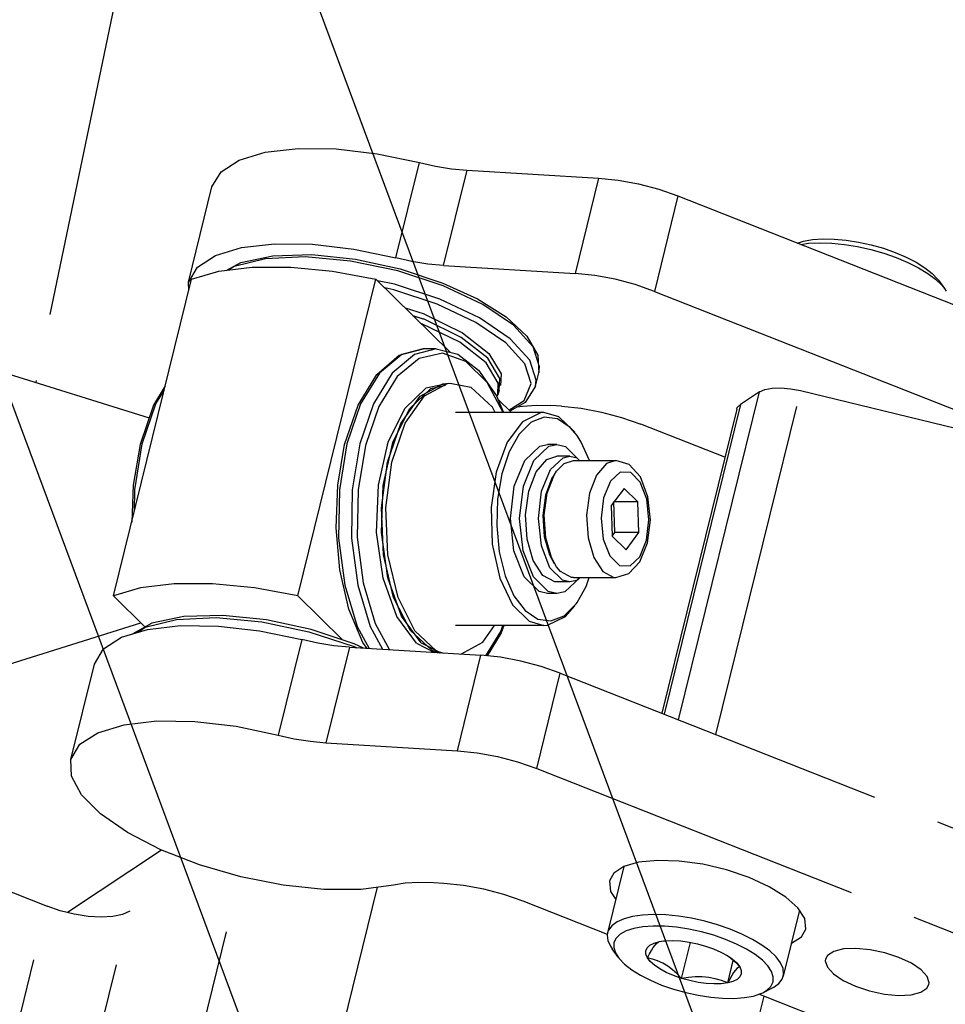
# Model space of a CAD drawing. Header units: millimetres. Extents: x 0 to 7560, y 0 to 5346.
# Tile 136 of 242: x 4291 to 4334, y 2576 to 2623. Entities that reach past the tile are written whole.
import ezdxf

# ---------------------------------------------------------------- set-up
doc = ezdxf.new("R2010")
doc.units = ezdxf.units.MM
doc.linetypes.add('PHANTOM2', pattern=[31.75, 15.875, -3.175, 3.175, -3.175, 3.175, -3.175])
for name, color, linetype in [('DUMMY_BOLT_M3_8_SWPW_PBL201', 7, 'Continuous'), ('DUMMY_BOLT_M5_10_PBL215', 7, 'Continuous'), ('DUMMY_BOLT_M5_10_PBL225', 7, 'Continuous'), ('M2002301_PBL164', 7, 'Continuous'), ('M2002401_PBL221', 7, 'Continuous'), ('M2002501_PBL198', 7, 'Continuous'), ('M2200805_PBL173', 7, 'Continuous'), ('M2302201_PBL200', 7, 'Continuous'), ('M2302401_PBL199', 7, 'Continuous'), ('M2302601_PBL223', 7, 'Continuous'), ('M2302801_PBL191', 7, 'Continuous'), ('M2310102_PBL256', 7, 'Continuous'), ('MISUMI_BD-13_PBL208', 7, 'Continuous'), ('MISUMI_BD-13_PBL219', 7, 'Continuous'), ('MISUMI_BD-13_PBL224', 7, 'Continuous'), ('MISUMI_BD-13_PBL242', 7, 'Continuous'), ('NSK_F687ZZ1_PBL207', 7, 'Continuous'), ('NSK_F687ZZ1_PBL212', 7, 'Continuous'), ('NSK_F687ZZ1_PBL213', 7, 'Continuous'), ('NSK_F687ZZ1_PBL241', 7, 'Continuous')]:
    doc.layers.add(name, color=color, linetype=linetype)

# ---------------------------------------------------------------- blocks, each defined once
blk = doc.blocks.new('A$C86968656')
at = {"layer": 'M2310102_PBL256', "color": 7}
for p, q in [((-278.762, 862.619), (-10.372, 140.634)), ((-299.115, 859.971), (-29.119, 133.666))]:
    blk.add_line(p, q, dxfattribs=at)
blk = doc.blocks.new('A$Cbc2b6dae')
at = {"layer": 'DUMMY_BOLT_M3_8_SWPW_PBL201', "color": 6, "linetype": 'PHANTOM2'}
for p, q in [((-978.041, 446.44), (-977.336, 447.103)), ((-977.608, 446.44), (-976.903, 447.103)), ((-977.336, 447.103), (-976.962, 447.183)), ((-976.529, 447.183), (-976.962, 447.183)), ((-976.903, 447.103), (-976.529, 447.183)), ((-976.529, 447.183), (-976.124, 447.088)), ((-976.124, 447.088), (-975.46, 446.433)), ((-977.004, 446.477), (-976.531, 446.633)), ((-976.832, 446.007), (-976.238, 446.565)), ((-975.923, 446.633), (-976.529, 446.633)), ((-976.238, 446.565), (-975.923, 446.633)), ((-975.923, 446.633), (-975.582, 446.553)), ((-978.532, 445.231), (-978.041, 446.44)), ((-978.099, 445.231), (-977.608, 446.44)), ((-977.502, 445.901), (-977.004, 446.477)), ((-976.544, 445.929), (-976.192, 446.287)), ((-976.192, 446.287), (-975.75, 446.433)), ((-975.75, 446.433), (-973.758, 446.433)), ((-974.2, 446.287), (-974.665, 445.751)), ((-973.758, 446.433), (-974.2, 446.287)), ((-973.133, 446.239), (-973.758, 446.433)), ((-972.604, 445.661), (-973.133, 446.239)), ((-977.852, 444.988), (-977.502, 445.901)), ((-977.246, 444.988), (-976.832, 446.007)), ((-976.764, 445.6), (-977.067, 444.811)), ((-976.983, 444.899), (-976.657, 445.751)), ((-976.658, 445.767), (-976.764, 445.6)), ((-976.657, 445.751), (-976.544, 445.929)), ((-974.665, 445.751), (-974.991, 444.899)), ((-973.56, 445.884), (-974.016, 445.458)), ((-973.057, 445.869), (-973.56, 445.884)), ((-972.608, 445.418), (-973.057, 445.869)), ((-972.247, 444.73), (-972.604, 445.661)), ((-978.712, 443.716), (-978.532, 445.231)), ((-978.279, 443.716), (-978.099, 445.231)), ((-974.016, 445.458), (-974.334, 444.678)), ((-973.372, 445.124), (-973.972, 444.322)), ((-972.725, 444.486), (-973.372, 445.124)), ((-972.303, 444.622), (-972.608, 445.418)), ((-978.001, 443.876), (-977.852, 444.988)), ((-977.398, 443.71), (-977.246, 444.988)), ((-977.067, 444.811), (-977.195, 443.85)), ((-977.122, 443.862), (-976.983, 444.899)), ((-974.991, 444.899), (-975.13, 443.863)), ((-974.334, 444.678), (-974.45, 443.726)), ((-972.133, 443.648), (-972.247, 444.73)), ((-973.972, 444.322), (-973.925, 442.881)), ((-973.804, 443.045), (-973.851, 444.486)), ((-972.725, 444.486), (-973.851, 444.486)), ((-972.678, 443.045), (-972.725, 444.486)), ((-972.2, 443.641), (-972.303, 444.622)), ((-977.926, 442.735), (-978.001, 443.876)), ((-977.195, 443.85), (-977.13, 442.863)), ((-977.052, 442.799), (-977.122, 443.862)), ((-975.13, 443.863), (-975.06, 442.799)), ((-974.45, 443.726), (-974.347, 442.745)), ((-978.546, 442.194), (-978.712, 443.716)), ((-978.113, 442.194), (-978.279, 443.716)), ((-977.258, 442.428), (-977.398, 443.71)), ((-972.316, 442.689), (-972.2, 443.641)), ((-972.264, 442.569), (-972.133, 443.648)), ((-977.13, 442.863), (-976.882, 442.002)), ((-973.926, 442.882), (-973.804, 443.045)), ((-973.925, 442.881), (-973.278, 442.243)), ((-972.678, 443.045), (-973.804, 443.045)), ((-973.278, 442.243), (-972.678, 443.045)), ((-977.638, 441.738), (-977.926, 442.735)), ((-976.853, 441.394), (-977.258, 442.428)), ((-976.784, 441.87), (-977.052, 442.799)), ((-975.06, 442.799), (-974.792, 441.87)), ((-974.347, 442.745), (-974.042, 441.949)), ((-972.634, 441.908), (-972.316, 442.689)), ((-972.623, 441.675), (-972.264, 442.569)), ((-978.066, 440.967), (-978.546, 442.194)), ((-977.633, 440.967), (-978.113, 442.194)), ((-976.882, 442.002), (-976.66, 441.602)), ((-974.042, 441.949), (-973.593, 441.498)), ((-973.09, 441.483), (-972.634, 441.908)), ((-977.182, 441.037), (-977.638, 441.738)), ((-976.544, 441.438), (-976.784, 441.87)), ((-976.358, 441.217), (-976.544, 441.438)), ((-974.792, 441.87), (-974.366, 441.217)), ((-973.593, 441.498), (-973.09, 441.483)), ((-973.147, 441.118), (-972.623, 441.675)), ((-977.367, 440.278), (-978.066, 440.967)), ((-976.934, 440.278), (-977.633, 440.967)), ((-976.626, 440.74), (-977.182, 441.037)), ((-976.265, 440.814), (-976.853, 441.394)), ((-975.84, 440.939), (-976.358, 441.217)), ((-974.366, 441.217), (-973.848, 440.939)), ((-973.758, 440.933), (-973.147, 441.118)), ((-976.528, 440.733), (-976.626, 440.74)), ((-975.923, 440.733), (-976.529, 440.733)), ((-975.923, 440.733), (-976.265, 440.814)), ((-975.451, 440.927), (-976.156, 440.264)), ((-975.608, 440.801), (-975.923, 440.733)), ((-975.75, 440.933), (-975.84, 440.939)), ((-975.75, 440.933), (-973.758, 440.933)), ((-975.468, 440.933), (-975.608, 440.801)), ((-975.448, 440.933), (-975.451, 440.927)), ((-973.848, 440.939), (-973.758, 440.933)), ((-976.963, 440.183), (-977.367, 440.278)), ((-976.529, 440.183), (-976.962, 440.183)), ((-976.53, 440.183), (-976.934, 440.278)), ((-976.156, 440.264), (-976.53, 440.183))]:
    blk.add_line(p, q, dxfattribs=at)
at = {"layer": 'DUMMY_BOLT_M5_10_PBL215', "color": 6, "linetype": 'PHANTOM2'}
for p, q in [((-973.376, 427.352), (-974.145, 424.233)), ((-965.128, 425.299), (-965.892, 422.199)), ((-973.371, 424.896), (-973.697, 424.752)), ((-972.97, 425.003), (-973.371, 424.896)), ((-972.504, 425.069), (-972.97, 425.003)), ((-971.982, 425.095), (-972.504, 425.069)), ((-971.416, 425.078), (-971.982, 425.095)), ((-970.818, 425.02), (-971.416, 425.078)), ((-970.203, 424.921), (-970.818, 425.02)), ((-969.584, 424.785), (-970.203, 424.921)), ((-968.975, 424.613), (-969.584, 424.785)), ((-974.097, 424.364), (-974.145, 424.233)), ((-973.941, 424.573), (-974.097, 424.364)), ((-973.697, 424.752), (-973.941, 424.573)), ((-973.276, 424.329), (-973.552, 424.176)), ((-972.92, 424.445), (-973.276, 424.329)), ((-972.495, 424.521), (-972.92, 424.445)), ((-972.009, 424.557), (-972.495, 424.521)), ((-971.475, 424.55), (-972.009, 424.557)), ((-970.913, 424.501), (-971.475, 424.55)), ((-970.33, 424.412), (-970.913, 424.501)), ((-969.74, 424.285), (-970.33, 424.412)), ((-968.388, 424.41), (-968.975, 424.613)), ((-967.839, 424.18), (-968.388, 424.41)), ((-974.145, 424.233), (-974.162, 424.13)), ((-974.162, 424.13), (-974.134, 423.875)), ((-974.134, 423.875), (-974.015, 423.605)), ((-973.743, 423.992), (-973.845, 423.78)), ((-973.552, 424.176), (-973.743, 423.992)), ((-971.711, 423.828), (-971.517, 423.858)), ((-971.711, 423.828), (-971.516, 423.855)), ((-971.517, 423.858), (-971.412, 423.868)), ((-971.412, 423.868), (-971.074, 423.877)), ((-971.074, 423.877), (-970.706, 423.856)), ((-970.706, 423.856), (-970.32, 423.804)), ((-969.161, 424.123), (-969.74, 424.285)), ((-968.602, 423.928), (-969.161, 424.123)), ((-968.081, 423.707), (-968.602, 423.928)), ((-967.338, 423.929), (-967.839, 424.18)), ((-966.896, 423.662), (-967.338, 423.929)), ((-974.015, 423.605), (-973.936, 423.486)), ((-973.655, 423.102), (-973.936, 423.486)), ((-973.845, 423.78), (-973.855, 423.546)), ((-973.855, 423.546), (-973.773, 423.295)), ((-972.352, 423.398), (-972.287, 423.54)), ((-972.349, 423.239), (-972.352, 423.398)), ((-972.287, 423.54), (-972.155, 423.661)), ((-972.181, 423.249), (-972.086, 423.412)), ((-972.155, 423.661), (-971.961, 423.758)), ((-972.086, 423.412), (-971.997, 423.55)), ((-971.997, 423.55), (-971.915, 423.66)), ((-971.961, 423.758), (-971.711, 423.828)), ((-971.915, 423.66), (-971.84, 423.741)), ((-971.84, 423.741), (-971.773, 423.796)), ((-971.773, 423.796), (-971.711, 423.828)), ((-970.675, 422.098), (-970.257, 423.791)), ((-970.32, 423.804), (-969.927, 423.723)), ((-969.927, 423.723), (-969.54, 423.616)), ((-969.54, 423.616), (-969.17, 423.486)), ((-969.17, 423.486), (-968.829, 423.337)), ((-967.613, 423.467), (-968.081, 423.707)), ((-967.208, 423.213), (-967.613, 423.467)), ((-966.525, 423.385), (-966.896, 423.662)), ((-966.232, 423.104), (-966.525, 423.385)), ((-973.773, 423.295), (-973.655, 423.102)), ((-973.655, 423.102), (-973.602, 423.033)), ((-973.602, 423.033), (-973.344, 422.766)), ((-972.278, 423.069), (-972.349, 423.239)), ((-972.278, 423.069), (-972.181, 423.249)), ((-972.034, 423.007), (-972.278, 423.069)), ((-972.142, 422.892), (-972.278, 423.069)), ((-971.793, 422.922), (-972.034, 423.007)), ((-971.554, 422.81), (-971.793, 422.922)), ((-968.829, 423.337), (-968.526, 423.173)), ((-968.526, 423.173), (-968.394, 423.089)), ((-968.514, 423.166), (-968.358, 423.048)), ((-968.503, 421.886), (-968.242, 422.945)), ((-968.394, 423.089), (-968.272, 423)), ((-968.358, 423.048), (-968.143, 422.856)), ((-968.272, 423), (-968.073, 422.822)), ((-966.87, 422.948), (-967.208, 423.213)), ((-966.612, 422.681), (-966.87, 422.948)), ((-966.023, 422.826), (-966.232, 423.104)), ((-973.344, 422.766), (-973.007, 422.501)), ((-973.007, 422.501), (-972.602, 422.247)), ((-971.943, 422.714), (-972.142, 422.892)), ((-971.688, 422.541), (-971.943, 422.714)), ((-971.386, 422.377), (-971.688, 422.541)), ((-971.321, 422.669), (-971.554, 422.81)), ((-971.097, 422.501), (-971.321, 422.669)), ((-970.882, 422.309), (-971.097, 422.501)), ((-968.14, 422.478), (-968.222, 422.368)), ((-968.143, 422.856), (-967.936, 422.645)), ((-968.065, 422.558), (-968.14, 422.478)), ((-968.073, 422.822), (-967.936, 422.645)), ((-967.997, 422.613), (-968.065, 422.558)), ((-967.936, 422.645), (-967.997, 422.613)), ((-967.936, 422.645), (-967.865, 422.475)), ((-967.865, 422.475), (-967.862, 422.316)), ((-966.441, 422.419), (-966.612, 422.681)), ((-965.903, 422.557), (-966.023, 422.826)), ((-965.876, 422.302), (-965.903, 422.557)), ((-972.602, 422.247), (-972.133, 422.007)), ((-972.133, 422.007), (-971.612, 421.786)), ((-971.044, 422.228), (-971.386, 422.377)), ((-970.675, 422.098), (-971.044, 422.228)), ((-970.675, 422.098), (-970.882, 422.309)), ((-970.351, 422.143), (-970.675, 422.098)), ((-970.287, 421.991), (-970.675, 422.098)), ((-970.028, 422.166), (-970.351, 422.143)), ((-969.895, 421.91), (-970.287, 421.991)), ((-969.707, 422.164), (-970.028, 422.166)), ((-969.392, 422.133), (-969.707, 422.164)), ((-969.086, 422.074), (-969.392, 422.133)), ((-968.79, 421.991), (-969.086, 422.074)), ((-968.503, 421.886), (-968.79, 421.991)), ((-968.406, 422.067), (-968.503, 421.886)), ((-968.311, 422.229), (-968.406, 422.067)), ((-968.222, 422.368), (-968.311, 422.229)), ((-968.059, 422.053), (-968.253, 421.956)), ((-967.928, 422.174), (-968.059, 422.053)), ((-967.862, 422.316), (-967.928, 422.174)), ((-966.359, 422.168), (-966.441, 422.419)), ((-966.37, 421.934), (-966.359, 422.168)), ((-966.097, 421.858), (-965.941, 422.067)), ((-965.941, 422.067), (-965.892, 422.199)), ((-965.892, 422.199), (-965.876, 422.302)), ((-971.612, 421.786), (-971.053, 421.591)), ((-971.053, 421.591), (-970.474, 421.429)), ((-969.509, 421.858), (-969.895, 421.91)), ((-969.141, 421.837), (-969.509, 421.858)), ((-968.802, 421.846), (-969.141, 421.837)), ((-968.503, 421.886), (-968.802, 421.846)), ((-968.253, 421.956), (-968.503, 421.886)), ((-966.851, 421.425), (-966.425, 421.635)), ((-966.851, 421.425), (-966.662, 421.538)), ((-966.662, 421.538), (-966.471, 421.722)), ((-966.471, 421.722), (-966.37, 421.934)), ((-966.425, 421.635), (-966.34, 421.68)), ((-966.34, 421.68), (-966.097, 421.858)), ((-970.474, 421.429), (-969.885, 421.302)), ((-969.885, 421.302), (-969.301, 421.213)), ((-969.301, 421.213), (-968.74, 421.164)), ((-968.74, 421.164), (-968.206, 421.157)), ((-968.206, 421.157), (-967.72, 421.193)), ((-967.72, 421.193), (-967.294, 421.269)), ((-967.294, 421.269), (-966.939, 421.385)), ((-966.939, 421.385), (-966.851, 421.425))]:
    blk.add_line(p, q, dxfattribs=at)
at = {"layer": 'DUMMY_BOLT_M5_10_PBL225', "color": 6, "linetype": 'PHANTOM2'}
for p, q in [((-965.222, 456.651), (-964.941, 456.74)), ((-964.941, 456.74), (-964.515, 456.814)), ((-964.515, 456.814), (-964.031, 456.848)), ((-964.031, 456.848), (-963.499, 456.839)), ((-963.499, 456.839), (-962.939, 456.79)), ((-962.939, 456.79), (-962.357, 456.7)), ((-962.357, 456.7), (-961.766, 456.571)), ((-965.073, 456.592), (-964.705, 456.644)), ((-964.705, 456.644), (-964.181, 456.667)), ((-964.181, 456.667), (-963.614, 456.649)), ((-963.614, 456.649), (-963.016, 456.59)), ((-963.016, 456.59), (-962.4, 456.49)), ((-962.4, 456.49), (-961.781, 456.352)), ((-961.781, 456.352), (-961.172, 456.179)), ((-961.766, 456.571), (-961.184, 456.407)), ((-961.184, 456.407), (-960.629, 456.213)), ((-961.172, 456.179), (-960.587, 455.975)), ((-960.629, 456.213), (-960.111, 455.992)), ((-960.587, 455.975), (-960.039, 455.745)), ((-960.111, 455.992), (-959.642, 455.75)), ((-960.039, 455.745), (-959.54, 455.493)), ((-959.642, 455.75), (-959.238, 455.495)), ((-959.54, 455.493), (-959.101, 455.225)), ((-959.238, 455.495), (-958.9, 455.228)), ((-959.101, 455.225), (-958.732, 454.948)), ((-958.9, 455.228), (-958.644, 454.959)), ((-958.732, 454.948), (-958.441, 454.667)), ((-958.644, 454.959), (-958.601, 454.902)), ((-958.601, 454.902), (-958.32, 454.518)), ((-958.441, 454.667), (-958.32, 454.518)), ((-958.32, 454.518), (-958.236, 454.389))]:
    blk.add_line(p, q, dxfattribs=at)
at = {"layer": 'M2002301_PBL164', "color": 6, "linetype": 'PHANTOM2'}
for p, q in [((-1005.745, 451.587), (-995.684, 448.436)), ((-1005.745, 435.78), (-996.081, 438.806))]:
    blk.add_line(p, q, dxfattribs=at)
at = {"layer": 'M2002401_PBL221', "color": 6, "linetype": 'PHANTOM2'}
for p, q in [((-993.691, 454.957), (-992.417, 455.333)), ((-992.417, 455.333), (-990.842, 455.525)), ((-990.842, 455.525), (-989.032, 455.525)), ((-989.032, 455.525), (-987.066, 455.333)), ((-987.066, 455.333), (-985.03, 454.957)), ((-997.36, 440.068), (-993.691, 454.957)), ((-988.7, 440.068), (-985.03, 454.957)), ((-981.549, 451.525), (-985.03, 454.957)), ((-978.667, 448.683), (-979.288, 449.296)), ((-994.511, 440.636), (-996.087, 440.444)), ((-992.702, 440.636), (-994.511, 440.636)), ((-990.736, 440.444), (-992.702, 440.636)), ((-996.087, 440.444), (-997.36, 440.068)), ((-995.881, 438.609), (-997.36, 440.068)), ((-988.7, 440.068), (-990.736, 440.444)), ((-986.606, 438.003), (-988.7, 440.068))]:
    blk.add_line(p, q, dxfattribs=at)
at = {"layer": 'M2002501_PBL198', "color": 6, "linetype": 'PHANTOM2'}
for p, q in [((-977.136, 448.683), (-981.293, 448.683)), ((-977.3, 448.673), (-978.143, 448.259)), ((-977.12, 448.473), (-977.735, 448.228)), ((-977.136, 448.683), (-977.3, 448.673)), ((-976.437, 448.484), (-977.136, 448.683)), ((-976.494, 448.391), (-977.12, 448.473)), ((-975.901, 447.989), (-976.494, 448.391)), ((-975.692, 447.766), (-976.437, 448.484)), ((-978.143, 448.259), (-978.865, 447.294)), ((-977.735, 448.228), (-978.296, 447.674)), ((-975.577, 447.602), (-975.901, 447.989)), ((-978.296, 447.674), (-978.767, 446.848)), ((-975.381, 447.293), (-975.577, 447.602)), ((-978.865, 447.294), (-979.378, 445.894)), ((-975.003, 446.433), (-975.381, 447.293)), ((-978.767, 446.848), (-979.115, 445.806)), ((-979.378, 445.894), (-979.621, 444.228)), ((-979.115, 445.806), (-979.316, 444.618)), ((-979.621, 444.228), (-979.564, 442.495)), ((-979.316, 444.618), (-979.357, 443.369)), ((-979.357, 443.369), (-979.235, 442.141)), ((-979.564, 442.495), (-979.214, 440.905)), ((-979.235, 442.141), (-978.958, 441.016)), ((-978.958, 441.016), (-978.544, 440.074)), ((-979.214, 440.905), (-978.614, 439.651)), ((-975.577, 439.764), (-975.158, 440.519)), ((-975.158, 440.519), (-975.019, 440.933)), ((-978.544, 440.074), (-978.024, 439.378)), ((-978.614, 439.651), (-977.835, 438.883)), ((-976.19, 439.139), (-975.629, 439.693)), ((-976.128, 439.108), (-975.692, 439.601)), ((-975.629, 439.693), (-975.577, 439.764)), ((-978.024, 439.378), (-977.431, 438.976)), ((-976.971, 438.694), (-976.128, 439.108)), ((-976.805, 438.894), (-976.19, 439.139)), ((-977.136, 438.683), (-981.293, 438.683)), ((-977.835, 438.883), (-977.136, 438.683)), ((-977.431, 438.976), (-976.805, 438.894)), ((-977.136, 438.683), (-976.971, 438.694))]:
    blk.add_line(p, q, dxfattribs=at)
at = {"layer": 'M2200805_PBL173', "color": 6, "linetype": 'PHANTOM2'}
blk.add_line((-958.319, 655.348), (-1001.015, 450.106), dxfattribs=at)
at = {"layer": 'M2302201_PBL200', "color": 6, "linetype": 'PHANTOM2'}
for p, q in [((-991.462, 460.552), (-990.235, 460.924)), ((-990.235, 460.924), (-988.689, 461.102)), ((-988.689, 461.102), (-986.903, 461.078)), ((-986.903, 461.078), (-984.969, 460.852)), ((-984.969, 460.852), (-982.991, 460.439)), ((-992.307, 460.006), (-991.462, 460.552)), ((-984.096, 455.954), (-982.991, 460.439)), ((-982.991, 460.439), (-982.233, 460.269)), ((-992.734, 459.291), (-992.307, 460.006)), ((-982.233, 460.269), (-981.48, 460.148)), ((-981.855, 455.594), (-980.749, 460.079)), ((-981.48, 460.148), (-980.749, 460.079)), ((-980.749, 460.079), (-974.57, 459.706)), ((-974.57, 459.706), (-975.675, 455.221)), ((-974.57, 459.706), (-973.645, 459.61)), ((-973.645, 459.61), (-972.69, 459.433)), ((-993.839, 454.807), (-992.734, 459.291)), ((-972.69, 459.433), (-971.743, 459.183)), ((-971.743, 459.183), (-970.841, 458.868)), ((-970.841, 458.868), (-971.946, 454.383)), ((-970.841, 458.868), (-932.742, 443.837)), ((-992.567, 456.067), (-991.34, 456.439)), ((-991.34, 456.439), (-989.794, 456.617)), ((-989.794, 456.617), (-988.008, 456.593)), ((-988.008, 456.593), (-986.074, 456.368)), ((-986.074, 456.368), (-984.096, 455.954)), ((-993.413, 455.521), (-992.567, 456.067)), ((-983.338, 455.785), (-984.096, 455.954)), ((-982.585, 455.664), (-983.338, 455.785)), ((-993.839, 454.806), (-993.413, 455.521)), ((-981.855, 455.594), (-982.585, 455.664)), ((-981.855, 455.594), (-975.675, 455.221)), ((-974.75, 455.125), (-975.675, 455.221)), ((-973.796, 454.948), (-974.75, 455.125)), ((-972.849, 454.698), (-973.796, 454.948)), ((-993.824, 454.416), (-993.839, 454.806)), ((-971.946, 454.383), (-972.849, 454.698)), ((-971.946, 454.383), (-933.848, 439.352)), ((-978.394, 448.951), (-978.126, 448.994)), ((-978.126, 448.994), (-977.494, 449.031)), ((-977.494, 449.031), (-976.805, 449.014)), ((-976.312, 448.985), (-976.805, 449.014)), ((-976.312, 448.985), (-975.387, 448.889)), ((-975.387, 448.889), (-974.433, 448.712)), ((-974.433, 448.712), (-973.486, 448.461)), ((-973.486, 448.461), (-972.583, 448.147)), ((-968.637, 446.59), (-972.583, 448.147))]:
    blk.add_line(p, q, dxfattribs=at)
at = {"layer": 'M2302401_PBL199', "color": 6, "linetype": 'PHANTOM2'}
for p, q in [((-995.761, 438.5), (-994.215, 438.678)), ((-994.215, 438.678), (-992.43, 438.654)), ((-992.43, 438.654), (-990.495, 438.429)), ((-996.988, 438.128), (-995.761, 438.5)), ((-990.495, 438.429), (-988.518, 438.015)), ((-997.834, 437.582), (-996.988, 438.128)), ((-988.518, 438.015), (-989.623, 433.53)), ((-987.759, 437.846), (-988.518, 438.015)), ((-987.006, 437.725), (-987.759, 437.846)), ((-986.276, 437.655), (-987.006, 437.725)), ((-998.261, 436.867), (-997.834, 437.582)), ((-986.276, 437.655), (-987.381, 433.171)), ((-986.276, 437.655), (-980.096, 437.282)), ((-981.202, 432.797), (-980.096, 437.282)), ((-979.171, 437.186), (-980.096, 437.282)), ((-999.366, 432.383), (-998.261, 436.868)), ((-978.217, 437.009), (-979.171, 437.186)), ((-977.27, 436.759), (-978.217, 437.009)), ((-977.473, 431.959), (-976.367, 436.444)), ((-976.367, 436.444), (-977.27, 436.759)), ((-976.367, 436.444), (-938.269, 421.413)), ((-998.094, 433.643), (-996.866, 434.015)), ((-996.866, 434.015), (-995.321, 434.194)), ((-995.321, 434.194), (-993.535, 434.169)), ((-993.535, 434.169), (-991.601, 433.944)), ((-998.939, 433.097), (-998.094, 433.643)), ((-991.601, 433.944), (-989.623, 433.53)), ((-999.366, 432.383), (-998.939, 433.097)), ((-989.623, 433.53), (-988.865, 433.361)), ((-988.865, 433.361), (-988.112, 433.24)), ((-988.112, 433.24), (-987.381, 433.171)), ((-987.381, 433.171), (-981.202, 432.797)), ((-981.202, 432.797), (-980.276, 432.701)), ((-980.276, 432.701), (-979.322, 432.524)), ((-999.335, 431.601), (-999.366, 432.383)), ((-979.322, 432.524), (-978.375, 432.274)), ((-978.375, 432.274), (-977.473, 431.959)), ((-977.473, 431.959), (-939.374, 416.928)), ((-998.865, 430.727), (-999.335, 431.601)), ((-997.974, 429.827), (-998.865, 430.727)), ((-996.708, 428.949), (-997.974, 429.827)), ((-995.131, 428.135), (-996.708, 428.949)), ((-993.324, 427.429), (-995.131, 428.135)), ((-972.687, 427.556), (-973.384, 427.35)), ((-971.801, 427.645), (-972.687, 427.556)), ((-970.778, 427.612), (-971.801, 427.645)), ((-969.677, 427.459), (-970.778, 427.612)), ((-991.379, 426.865), (-993.324, 427.429)), ((-973.384, 427.35), (-973.853, 427.04)), ((-968.563, 427.195), (-969.677, 427.459)), ((-967.5, 426.835), (-968.563, 427.195)), ((-989.396, 426.474), (-991.379, 426.865)), ((-983.021, 426.607), (-983.653, 426.57)), ((-982.332, 426.591), (-983.021, 426.607)), ((-973.853, 427.04), (-974.056, 426.685)), ((-974.056, 426.685), (-974.009, 426.182)), ((-966.551, 426.401), (-967.5, 426.835)), ((-987.476, 426.274), (-989.396, 426.474)), ((-985.717, 426.277), (-987.476, 426.274)), ((-984.212, 426.48), (-985.717, 426.277)), ((-983.653, 426.57), (-984.212, 426.48)), ((-981.839, 426.561), (-982.332, 426.591)), ((-980.914, 426.465), (-981.839, 426.561)), ((-979.959, 426.288), (-980.914, 426.465)), ((-979.013, 426.038), (-979.959, 426.288)), ((-974.009, 426.182), (-973.76, 425.797)), ((-965.769, 425.917), (-966.551, 426.401)), ((-978.11, 425.723), (-979.013, 426.038)), ((-974.156, 424.163), (-978.11, 425.723)), ((-965.201, 425.412), (-965.769, 425.917)), ((-964.879, 424.914), (-965.201, 425.412)), ((-964.832, 424.411), (-964.879, 424.914)), ((-965.035, 424.056), (-964.832, 424.411)), ((-965.504, 423.746), (-965.035, 424.056)), ((-965.512, 423.743), (-965.504, 423.746)), ((-963.065, 423.48), (-963.522, 423.365)), ((-962.479, 423.508), (-963.065, 423.48)), ((-961.813, 423.447), (-962.479, 423.508)), ((-961.119, 423.301), (-961.813, 423.447)), ((-963.904, 423.003), (-963.915, 422.917)), ((-963.915, 422.917), (-963.819, 422.62)), ((-963.813, 423.172), (-963.904, 423.003)), ((-963.522, 423.365), (-963.813, 423.172)), ((-960.454, 423.082), (-961.119, 423.301)), ((-959.872, 422.809), (-960.454, 423.082)), ((-963.819, 422.62), (-963.534, 422.306)), ((-959.419, 422.502), (-959.872, 422.809)), ((-959.134, 422.188), (-959.419, 422.502)), ((-963.534, 422.306), (-963.082, 422)), ((-963.082, 422), (-962.499, 421.727)), ((-959.038, 421.892), (-959.134, 422.188)), ((-962.499, 421.727), (-961.835, 421.508)), ((-959.431, 421.444), (-959.14, 421.636)), ((-959.14, 421.636), (-959.049, 421.806)), ((-959.049, 421.806), (-959.038, 421.892)), ((-958.215, 417.874), (-967.036, 421.354)), ((-961.835, 421.508), (-961.141, 421.362)), ((-961.141, 421.362), (-960.474, 421.301)), ((-960.474, 421.301), (-959.888, 421.329)), ((-959.888, 421.329), (-959.431, 421.444))]:
    blk.add_line(p, q, dxfattribs=at)
at = {"layer": 'M2302601_PBL223', "color": 6, "linetype": 'PHANTOM2'}
for p, q in [((-967.008, 449.667), (-966.758, 449.777)), ((-966.758, 449.777), (-966.417, 449.84)), ((-966.417, 449.84), (-966.006, 449.85)), ((-966.006, 449.85), (-965.55, 449.808)), ((-965.55, 449.808), (-965.075, 449.717)), ((-970.808, 434.251), (-967.008, 449.667)), ((-969.057, 433.56), (-965.075, 449.717)), ((-967.008, 449.667), (-967.908, 449.071)), ((-965.075, 449.717), (-952.571, 446.687)), ((-968.08, 448.851), (-971.601, 434.564)), ((-967.908, 449.071), (-971.494, 434.521)), ((-968.08, 448.851), (-968.054, 448.919)), ((-968.054, 448.919), (-967.908, 449.071))]:
    blk.add_line(p, q, dxfattribs=at)
at = {"layer": 'M2302801_PBL191', "color": 6, "linetype": 'PHANTOM2'}
for p, q in [((-995.099, 428.123), (-999.524, 425.191)), ((-1006.26, 427.767), (-1000.482, 425.488)), ((-995.845, 408.867), (-991.407, 426.873)), ((-986.609, 419.688), (-984.96, 426.379)), ((-1004.904, 407.549), (-1000.482, 425.488)), ((-1001.02, 407.314), (-996.599, 425.253)), ((-999.861, 425.275), (-1000.482, 425.488)), ((-999.209, 425.113), (-999.861, 425.275)), ((-996.599, 425.253), (-996.939, 425.098)), ((-998.559, 425.012), (-999.209, 425.113)), ((-997.944, 424.974), (-998.559, 425.012)), ((-997.395, 425.004), (-997.944, 424.974)), ((-996.939, 425.098), (-997.395, 425.004)), ((-968.904, 412.702), (-966.795, 421.259))]:
    blk.add_line(p, q, dxfattribs=at)
at = {"layer": 'MISUMI_BD-13_PBL208', "color": 6, "linetype": 'PHANTOM2'}
for p, q in [((-983.289, 453.24), (-982.803, 453.087)), ((-981.023, 452.218), (-982.803, 453.087)), ((-982.917, 452.874), (-982.867, 452.858)), ((-981.093, 451.992), (-982.867, 452.858)), ((-979.773, 451.245), (-981.023, 452.218)), ((-979.848, 451.022), (-981.093, 451.992)), ((-979.205, 450.284), (-979.773, 451.245)), ((-979.282, 450.064), (-979.848, 451.022)), ((-979.234, 449.733), (-979.205, 450.284)), ((-979.31, 449.515), (-979.282, 450.064)), ((-979.349, 449.444), (-979.31, 449.515)), ((-979.234, 449.733), (-979.31, 449.515))]:
    blk.add_line(p, q, dxfattribs=at)
at = {"layer": 'MISUMI_BD-13_PBL219', "color": 6, "linetype": 'PHANTOM2'}
for p, q in [((-982.956, 449.451), (-981.888, 450.034)), ((-982.746, 449.471), (-981.673, 450.056)), ((-981.888, 450.034), (-981.762, 450.052)), ((-981.673, 450.056), (-981.547, 450.075)), ((-981.547, 450.075), (-980.566, 449.873)), ((-980.566, 449.873), (-979.557, 448.943)), ((-983.861, 448.172), (-982.956, 449.451)), ((-983.653, 448.188), (-982.746, 449.471)), ((-979.426, 448.683), (-979.557, 448.943)), ((-984.492, 446.352), (-983.861, 448.172)), ((-984.286, 446.362), (-983.653, 448.188)), ((-984.773, 444.21), (-984.492, 446.352)), ((-984.569, 444.212), (-984.286, 446.362)), ((-984.672, 442.005), (-984.773, 444.21)), ((-984.467, 441.999), (-984.569, 444.212)), ((-984.199, 440.002), (-984.672, 442.005)), ((-983.993, 439.989), (-984.467, 441.999)), ((-983.413, 438.443), (-984.199, 440.002)), ((-983.204, 438.424), (-983.993, 439.989)), ((-980.014, 437.895), (-979.457, 438.683)), ((-983.413, 438.443), (-982.407, 437.516)), ((-983.204, 438.424), (-982.194, 437.494)), ((-981.035, 437.339), (-980.014, 437.895)), ((-982.407, 437.516), (-982.032, 437.399)), ((-982.194, 437.494), (-981.855, 437.388))]:
    blk.add_line(p, q, dxfattribs=at)
at = {"layer": 'MISUMI_BD-13_PBL224', "color": 6, "linetype": 'PHANTOM2'}
for p, q in [((-983.677, 448.883), (-982.675, 449.846)), ((-983.455, 448.865), (-982.456, 449.824)), ((-982.675, 449.846), (-981.644, 450.075)), ((-982.456, 449.824), (-981.762, 449.978)), ((-984.454, 447.294), (-983.677, 448.883)), ((-984.229, 447.281), (-983.455, 448.865)), ((-984.912, 445.269), (-984.454, 447.294)), ((-984.685, 445.263), (-984.229, 447.281)), ((-984.996, 443.052), (-984.912, 445.269)), ((-984.769, 443.054), (-984.685, 445.263)), ((-984.696, 440.912), (-984.996, 443.052)), ((-984.47, 440.922), (-984.769, 443.054)), ((-984.048, 439.106), (-984.696, 440.912)), ((-983.824, 439.122), (-984.47, 440.922)), ((-983.13, 437.852), (-984.048, 439.106)), ((-982.91, 437.873), (-983.824, 439.122)), ((-983.13, 437.852), (-982.272, 437.413)), ((-982.91, 437.873), (-981.976, 437.396))]:
    blk.add_line(p, q, dxfattribs=at)
at = {"layer": 'MISUMI_BD-13_PBL242', "color": 6, "linetype": 'PHANTOM2'}
for p, q in [((-982.748, 453.311), (-983.648, 453.594)), ((-982.812, 453.081), (-983.276, 453.227)), ((-982.748, 453.311), (-980.968, 452.441)), ((-980.968, 452.441), (-979.718, 451.468)), ((-979.718, 451.468), (-979.15, 450.507)), ((-979.15, 450.507), (-979.179, 449.956))]:
    blk.add_line(p, q, dxfattribs=at)
at = {"layer": 'NSK_F687ZZ1_PBL207', "color": 6, "linetype": 'PHANTOM2'}
for p, q in [((-994.927, 449.942), (-995.482, 449.029)), ((-995.365, 449.099), (-994.979, 449.729)), ((-995.482, 449.029), (-996.113, 447.18)), ((-996.009, 447.22), (-995.365, 449.099)), ((-996.113, 447.18), (-996.44, 445.271)), ((-996.362, 445.056), (-996.009, 447.22)), ((-996.44, 445.271), (-996.505, 443.537)), ((-996.376, 444.06), (-996.362, 445.056))]:
    blk.add_line(p, q, dxfattribs=at)
at = {"layer": 'NSK_F687ZZ1_PBL212', "color": 6, "linetype": 'PHANTOM2'}
for p, q in [((-990.227, 455.916), (-991.689, 455.548)), ((-991.379, 455.741), (-989.875, 456.059)), ((-988.354, 456.005), (-990.227, 455.916)), ((-989.875, 456.059), (-988.038, 456.109)), ((-986.22, 455.809), (-988.354, 456.005)), ((-988.038, 456.109), (-985.996, 455.897)), ((-983.999, 455.342), (-986.22, 455.809)), ((-985.996, 455.897), (-983.893, 455.441)), ((-992.029, 455.38), (-991.379, 455.741)), ((-991.689, 455.548), (-991.922, 455.394)), ((-981.872, 454.642), (-983.999, 455.342)), ((-983.893, 455.441), (-981.88, 454.774)), ((-984.154, 454.714), (-984.954, 454.882)), ((-984.197, 454.454), (-984.609, 454.542)), ((-982.152, 453.781), (-984.197, 454.454)), ((-982.026, 454.014), (-984.154, 454.714)), ((-981.88, 454.774), (-980.251, 454.025)), ((-980.009, 453.767), (-981.872, 454.642)), ((-980.164, 453.139), (-982.026, 454.014)), ((-980.251, 454.025), (-978.91, 453.18)), ((-980.332, 452.925), (-982.152, 453.781)), ((-978.562, 452.787), (-980.009, 453.767)), ((-978.717, 452.159), (-980.164, 453.139)), ((-978.91, 453.18), (-977.94, 452.281)), ((-978.919, 451.966), (-980.332, 452.925)), ((-977.649, 451.782), (-978.562, 452.787)), ((-977.804, 451.154), (-978.717, 452.159)), ((-977.94, 452.281), (-977.417, 451.378)), ((-978.03, 450.983), (-978.919, 451.966)), ((-977.343, 450.833), (-977.649, 451.782)), ((-977.498, 450.205), (-977.804, 451.154)), ((-977.417, 451.378), (-977.377, 450.559)), ((-977.737, 450.056), (-978.03, 450.983)), ((-977.377, 450.559), (-977.343, 450.833)), ((-977.532, 449.931), (-977.377, 450.559)), ((-977.532, 449.931), (-977.498, 450.205)), ((-978.064, 449.261), (-977.737, 450.056)), ((-977.532, 449.931), (-978.018, 449.159)), ((-978.779, 448.794), (-978.064, 449.261)), ((-978.018, 449.159), (-978.742, 448.758))]:
    blk.add_line(p, q, dxfattribs=at)
at = {"layer": 'NSK_F687ZZ1_PBL213', "color": 6, "linetype": 'PHANTOM2'}
for p, q in [((-983.937, 451.38), (-982.808, 451.683)), ((-982.808, 451.683), (-983.821, 451.423)), ((-982.202, 451.683), (-983.215, 451.423)), ((-982.202, 451.683), (-982.808, 451.683)), ((-982.202, 451.683), (-981.176, 451.434)), ((-984.992, 450.471), (-983.937, 451.38)), ((-983.821, 451.423), (-984.87, 450.538)), ((-983.215, 451.423), (-984.264, 450.538)), ((-983.006, 451.234), (-984.033, 450.374)), ((-981.9, 451.479), (-983.006, 451.234)), ((-980.805, 451.089), (-981.9, 451.479)), ((-981.176, 451.434), (-980.204, 450.685)), ((-979.81, 450.098), (-980.805, 451.089)), ((-980.204, 450.685), (-979.365, 449.48)), ((-985.868, 449.029), (-984.992, 450.471)), ((-984.87, 450.538), (-985.752, 449.099)), ((-984.264, 450.538), (-985.146, 449.099)), ((-984.033, 450.374), (-984.897, 448.968)), ((-979.048, 448.683), (-979.81, 450.098)), ((-979.365, 449.48), (-979.034, 448.683)), ((-986.5, 447.18), (-985.868, 449.029)), ((-985.752, 449.099), (-986.396, 447.22)), ((-985.146, 449.099), (-985.79, 447.22)), ((-984.897, 448.968), (-985.527, 447.132)), ((-986.827, 445.273), (-986.5, 447.18)), ((-986.396, 447.22), (-986.749, 445.056)), ((-985.79, 447.22), (-986.143, 445.056)), ((-985.527, 447.132), (-985.868, 445.052)), ((-986.903, 443.268), (-986.827, 445.273)), ((-986.749, 445.056), (-986.782, 442.78)), ((-986.143, 445.056), (-986.176, 442.78)), ((-985.868, 445.052), (-985.905, 442.832)), ((-986.722, 441.289), (-986.903, 443.268)), ((-985.905, 442.832), (-985.629, 440.686)), ((-986.782, 442.78), (-986.494, 440.577)), ((-986.176, 442.78), (-985.888, 440.577)), ((-986.296, 439.456), (-986.722, 441.289)), ((-986.494, 440.577), (-985.907, 438.626)), ((-985.888, 440.577), (-985.301, 438.626)), ((-985.629, 440.686), (-985.061, 438.779)), ((-985.645, 437.887), (-986.296, 439.456)), ((-985.061, 438.779), (-984.394, 437.542)), ((-979.16, 438.399), (-979.063, 438.683)), ((-979.023, 438.683), (-979.142, 438.337)), ((-985.907, 438.626), (-985.349, 437.599)), ((-985.301, 438.626), (-984.722, 437.561)), ((-979.861, 437.258), (-979.16, 438.399)), ((-979.142, 438.337), (-979.802, 437.251)), ((-985.449, 437.605), (-985.645, 437.887))]:
    blk.add_line(p, q, dxfattribs=at)
at = {"layer": 'NSK_F687ZZ1_PBL241', "color": 6, "linetype": 'PHANTOM2'}
for p, q in [((-994.058, 439.106), (-995.56, 438.787)), ((-992.221, 439.157), (-994.058, 439.106)), ((-990.178, 438.945), (-992.221, 439.157)), ((-995.56, 438.787), (-996.459, 438.289)), ((-995.867, 438.596), (-994.405, 438.964)), ((-994.405, 438.964), (-992.532, 439.053)), ((-992.532, 439.053), (-990.398, 438.856)), ((-990.398, 438.856), (-988.178, 438.389)), ((-988.074, 438.489), (-990.178, 438.945)), ((-996.223, 438.36), (-995.867, 438.596)), ((-988.178, 438.389), (-986.05, 437.69)), ((-986.058, 437.822), (-988.074, 438.489)), ((-985.608, 437.615), (-986.058, 437.822)), ((-986.05, 437.69), (-985.932, 437.634))]:
    blk.add_line(p, q, dxfattribs=at)

msp = doc.modelspace()

# ---------------------------------------------------------------- block references
at = {"ltscale": 0.3}
for name, p in [('A$Cbc2b6dae', (5292.687, 2155.505)), ('A$C86968656', (4492.687, 2005.505))]:
    msp.add_blockref(name, p, dxfattribs=at)

doc.saveas('drawing.dxf')
